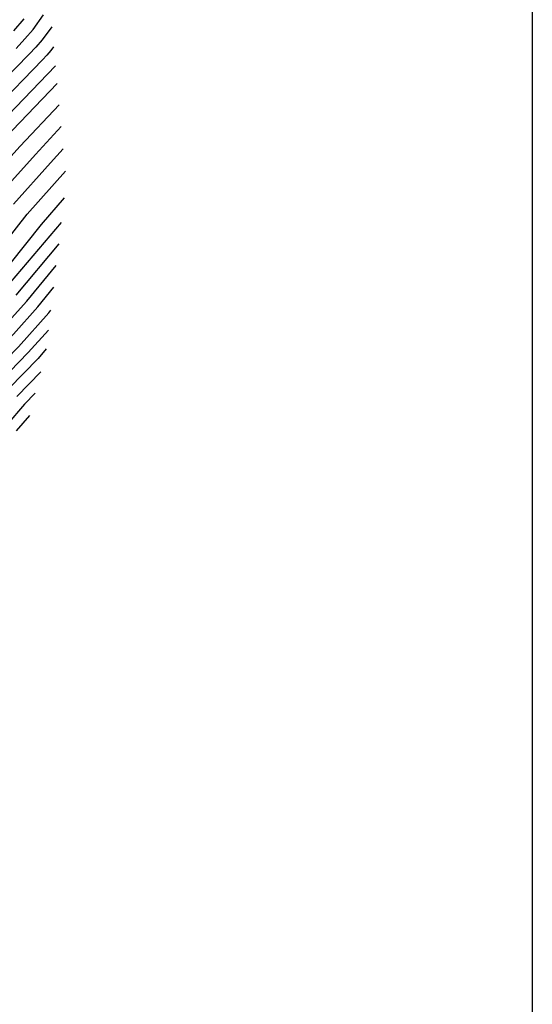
# Model space of a CAD drawing. Header units: metres. Extents: x -53000 to -50572, y -90750 to -89873.
# Tile 21 of 27: x -52084 to -52000, y -90323 to -90161. Entities that reach past the tile are written whole.
import ezdxf

# ---------------------------------------------------------------- set-up
doc = ezdxf.new("R2010")
doc.units = ezdxf.units.M
doc.layers.add('7101000', color=7, linetype='Continuous')
doc.layers.add('7102000', color=7, linetype='Continuous')
picture_1 = doc.add_image_def('image1.tif', size_in_pixel=(4000, 3000))

msp = doc.modelspace()

# ---------------------------------------------------------------- linework, layer by layer
at = {"layer": '7101000'}
for points in [[(-52085.42, -90162.74, 110), (-52083.72, -90160.79, 110)], [(-52078.32, -90171.39, 120), (-52086.89, -90180.36, 120)], [(-52077.13, -90190.23, 130), (-52080.95, -90194.57, 130), (-52088.71, -90204.28, 130)], [(-52121.29, -90228.64, 140), (-52117.56, -90229.67, 140), (-52114.91, -90230.64, 140), (-52112.34, -90231.8, 140), (-52109.3, -90233.48, 140), (-52106.71, -90234.99, 140), (-52105.7, -90235.49, 140), (-52105.35, -90235.57, 140), (-52104.71, -90235.72, 140), (-52103.73, -90235.6, 140), (-52102.33, -90234.74, 140), (-52101.39, -90233.89, 140), (-52100.37, -90232.87, 140), (-52098.24, -90230.64, 140), (-52095.44, -90227.48, 140), (-52092.58, -90223.7, 140), (-52088.87, -90218.98, 140), (-52084.69, -90214.7, 140), (-52079.68, -90209.13, 140), (-52079.34, -90208.7, 140)], [(-52082.85, -90226.01, 150), (-52085.07, -90228.52, 150)]]:
    msp.add_polyline3d(points, dxfattribs=at)
at = {"layer": '7102000'}
for points in [[(-52085.05, -90165.63, 112), (-52083.62, -90164.07, 112), (-52082.26, -90162.52, 112), (-52080.57, -90160.13, 112)], [(-52079.2, -90162.11, 114), (-52080.8, -90164.24, 114), (-52081.82, -90165.41, 114), (-52082.89, -90166.58, 114), (-52089.49, -90173.25, 114)], [(-52078.89, -90165.38, 116), (-52079.35, -90165.96, 116), (-52080.03, -90166.74, 116), (-52080.74, -90167.52, 116), (-52088.62, -90175.62, 116)], [(-52135.43, -90194.85, 118), (-52132.22, -90194.89, 118), (-52129.65, -90195.22, 118), (-52127.34, -90195.58, 118), (-52123.41, -90196.4, 118), (-52119.16, -90197.59, 118), (-52114.92, -90199.57, 118), (-52110.5, -90201.4, 118), (-52108.81, -90201.57, 118), (-52108.51, -90201.6, 118), (-52106.86, -90201.15, 118), (-52100.36, -90193.18, 118), (-52100.05, -90192.87, 118), (-52094.04, -90184.83, 118), (-52088.44, -90178.62, 118), (-52087.76, -90177.99, 118), (-52078.6, -90168.48, 118)], [(-52077.99, -90174.92, 122), (-52084.4, -90181.71, 122), (-52090.08, -90187.97, 122)], [(-52087.8, -90189.62, 124), (-52081.9, -90183.07, 124), (-52077.65, -90178.5, 124)], [(-52077.3, -90182.14, 126), (-52079.41, -90184.43, 126), (-52085.52, -90191.27, 126)], [(-52090.69, -90202.38, 128), (-52083.23, -90192.92, 128), (-52076.95, -90185.84, 128)], [(-52086.9, -90205.25, 132), (-52077.61, -90194.24, 132)], [(-52078.03, -90197.76, 134), (-52085.1, -90206.22, 134)], [(-52122.33, -90223.25, 136), (-52120.58, -90223.67, 136), (-52114.46, -90226.18, 136), (-52112.87, -90226.76, 136), (-52110.44, -90227.85, 136), (-52108.61, -90228.86, 136), (-52107.06, -90229.77, 136), (-52106.45, -90230.07, 136), (-52106.27, -90230.11, 136), (-52105.85, -90230.21, 136), (-52105.27, -90230.13, 136), (-52103.73, -90229.62, 136), (-52103.17, -90229.11, 136), (-52102.55, -90228.49, 136), (-52100.58, -90226.66, 136), (-52098.9, -90224.77, 136), (-52093.4, -90218.62, 136), (-52091.17, -90215.79, 136), (-52086.3, -90210.53, 136), (-52083.29, -90207.19, 136), (-52078.46, -90201.33, 136)], [(-52108.96, -90231.17, 138), (-52106.89, -90232.38, 138), (-52106.08, -90232.78, 138), (-52105.81, -90232.84, 138), (-52105.28, -90232.97, 138), (-52104.5, -90232.86, 138), (-52103.03, -90232.18, 138), (-52102.28, -90231.5, 138), (-52101.46, -90230.68, 138), (-52099.41, -90228.65, 138), (-52097.17, -90226.12, 138), (-52092.99, -90221.16, 138), (-52090.02, -90217.39, 138), (-52085.49, -90212.62, 138), (-52081.49, -90208.16, 138), (-52078.88, -90204.89, 138)], [(-52104.21, -90238.45, 142), (-52104, -90238.33, 142), (-52103.69, -90238.09, 142), (-52102.62, -90237.67, 142), (-52101.12, -90236.5, 142), (-52099.58, -90234.68, 142), (-52098.76, -90233.86, 142), (-52096.13, -90230.81, 142), (-52093.89, -90228.28, 142), (-52091.08, -90224.66, 142), (-52087.57, -90220.28, 142), (-52083.06, -90215.66, 142), (-52079.73, -90212, 142)], [(-52080.1, -90215.05, 144), (-52081.44, -90216.62, 144), (-52086.27, -90221.57, 144)], [(-52081, -90218.8, 146), (-52084.96, -90222.87, 146)], [(-52081.91, -90222.36, 148), (-52083.66, -90224.16, 148), (-52086.57, -90227.56, 148)]]:
    msp.add_polyline3d(points, dxfattribs=at)

# ---------------------------------------------------------------- pictures from other files: only their frames are drawn
image = msp.add_image(picture_1, insert=(-53000.13, -90749.88), size_in_units=(1000, 750))
image.dxf.flags = 6

doc.saveas('drawing.dxf')
